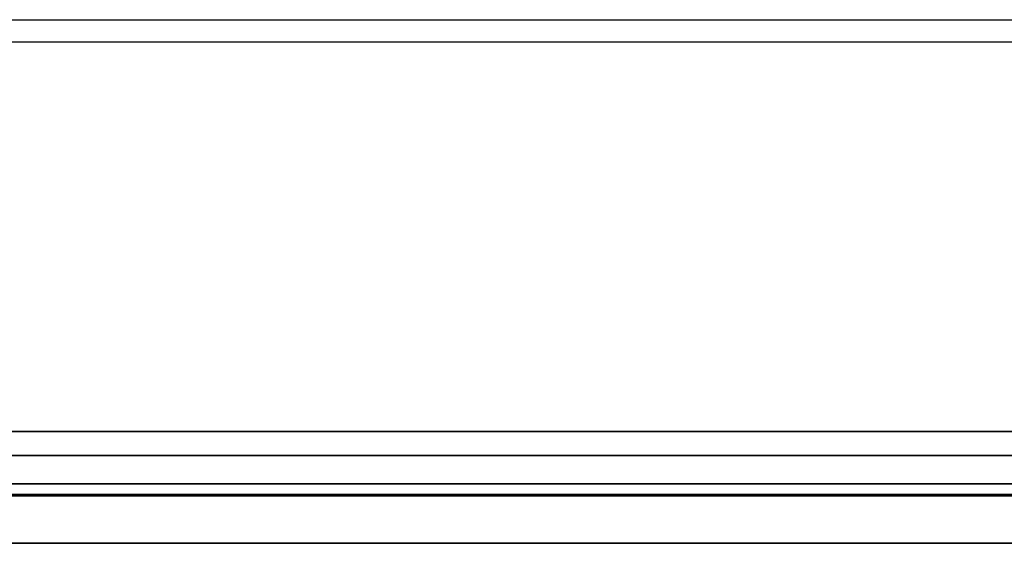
# Model space of a CAD drawing. Header units: millimetres. Extents: x -175 to 175, y -101 to 102.
# Tile 94 of 133: x 101 to 142, y -101 to -79. Entities that reach past the tile are written whole.
import ezdxf

# ---------------------------------------------------------------- set-up
doc = ezdxf.new("R2010")
doc.units = ezdxf.units.MM
doc.layers.add('Livello 01', color=7, linetype='Continuous')

msp = doc.modelspace()

# ---------------------------------------------------------------- linework, layer by layer
at = {"layer": 'Livello 01', "color": 254, "true_color": 0xcad1ee}
for p, q in [((-175, -79.475, 60.4), (175, -79.475, 60.4)), ((-175, -79.475, 62.4), (175, -79.475, 62.4)), ((-175, -79.475, -281.4), (175, -79.475, -281.4)), ((-175, -79.475, -283.4), (175, -79.475, -283.4)), ((175, -99.5, 62.45), (-175, -99.5, 62.45)), ((-175, -99.5, -283.45), (175, -99.5, -283.45)), ((175, -101.5, 62.45), (-175, -101.5, 62.45)), ((-175, -101.5, -283.45), (175, -101.5, -283.45))]:
    msp.add_line(p, q, dxfattribs=at)
at = {"layer": 'Livello 01'}
for p, q in [((-172.8, -80.4, 58.5), (172.8, -80.4, 58.5)), ((-172.8, -80.4, 57.3), (172.8, -80.4, 57.3)), ((-172.8, -80.4, -279.5), (172.8, -80.4, -279.5)), ((-172.8, -80.4, -278.3), (172.8, -80.4, -278.3)), ((172.8, -97.8, -110.5), (-172.8, -97.8, -110.5)), ((172.8, -99, -110.5), (-172.8, -99, -110.5))]:
    msp.add_line(p, q, dxfattribs=at)
for points in [[(172.8, -96.8, 58.5), (-172.8, -96.8, 58.5)], [(172.8, -96.8, 57.3), (-172.8, -96.8, 57.3)], [(-172.8, -96.8, -279.5), (172.8, -96.8, -279.5)], [(-172.8, -96.8, -278.3), (172.8, -96.8, -278.3)], [(172.8, -97.8, 56.3), (-172.8, -97.8, 56.3)], [(-172.8, -97.8, -277.3), (172.8, -97.8, -277.3)], [(-172.8, -99, -277.3), (172.8, -99, -277.3)], [(172.8, -99, 56.3), (-172.8, -99, 56.3)]]:
    msp.add_open_spline(points, degree=1, dxfattribs=at)
at = {"layer": 'Livello 01', "color": 254, "true_color": 0xcad1ee}
for points in [[(175, -99.45, 60.4), (-175, -99.45, 60.4)], [(175, -99.45, 62.4), (-175, -99.45, 62.4)], [(-175, -99.45, 64.5), (175, -99.45, 64.5)], [(-175, -99.45, 62.5), (175, -99.45, 62.5)], [(175, -99.45, -285.5), (-175, -99.45, -285.5)], [(175, -99.45, -283.5), (-175, -99.45, -283.5)], [(-175, -99.45, -281.4), (175, -99.45, -281.4)], [(-175, -99.45, -283.4), (175, -99.45, -283.4)]]:
    msp.add_open_spline(points, degree=1, dxfattribs=at)

doc.saveas('drawing.dxf')
